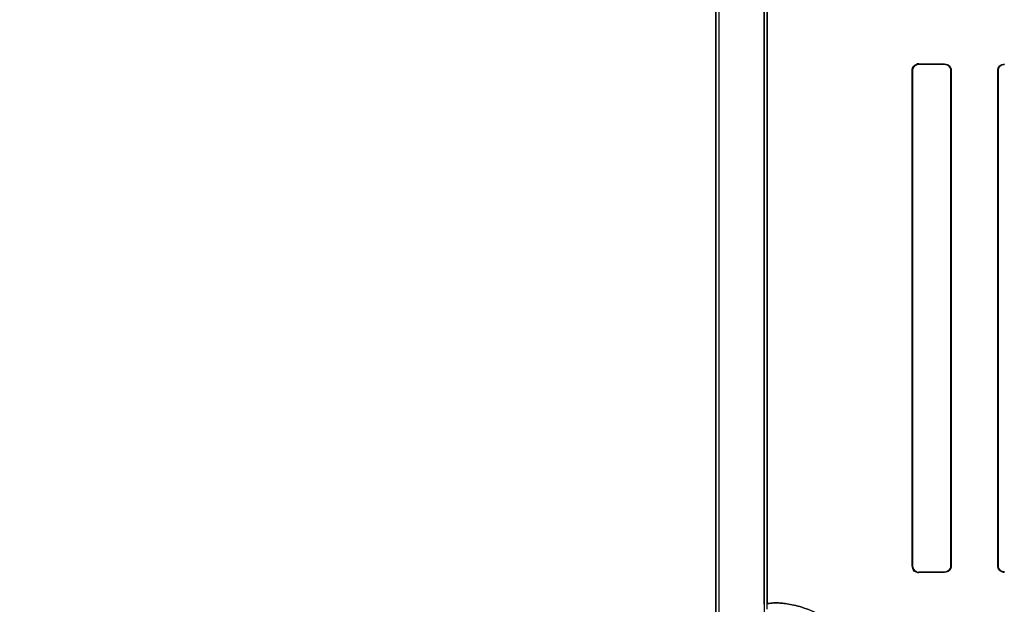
# Model space of a CAD drawing. Header units: millimetres. Extents: x 0 to 297, y 0 to 210.
# Tile 125 of 256: x 56.206 to 56.494, y 156.973 to 157.144. Entities that reach past the tile are written whole.
import ezdxf

# ---------------------------------------------------------------- set-up
doc = ezdxf.new("R2010")
doc.units = ezdxf.units.MM
doc.header["$LTSCALE"] = 16.335
doc.layers.get('0').update_dxf_attribs({"linetype": 'CONTINUOUS'})
for name, color, linetype in [('AXES_REF', 7, 'CONTINUOUS'), ('INTFCLR_1', 7, 'CONTINUOUS'), ('INTFCLR_72935', 7, 'CONTINUOUS')]:
    doc.layers.add(name, color=color, linetype=linetype)

msp = doc.modelspace()

# ---------------------------------------------------------------- linework, layer by layer
at = {"color": 7, "linetype": 'Continuous'}
for radius in [4.8479140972, 4.8475, 4.8164570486]:
    msp.add_circle((57.445730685, 154.9564782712), radius, dxfattribs=at)
msp.add_arc((57.445730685, 154.9564782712), 4.8, 278.2771290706, 261.7228709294, dxfattribs=at)
at = {"layer": 'AXES_REF', "color": 9, "linetype": 'Continuous'}
for radius in [4.4222561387, 2.9642884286]:
    msp.add_circle((57.445730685, 154.9564782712), radius, dxfattribs=at)
at = {"layer": 'AXES_REF', "color": 7, "linetype": 'Continuous'}
msp.add_arc((57.445730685, 154.9564782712), 4.91, 143.2753905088, 36.7246094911, dxfattribs=at)
at = {"layer": 'INTFCLR_1', "color": 6, "linetype": 'Continuous'}
for p, q in [((56.40981489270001, 158.0414711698), (56.40981489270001, 156.7064711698)), ((56.4106965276, 158.0414795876), (56.4106965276, 156.7064711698)), ((56.42393325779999, 156.9726758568), (56.42393325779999, 157.5752665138)), ((56.42481489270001, 157.5752665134), (56.42481489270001, 156.9726758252)), ((56.4673390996, 156.9839711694), (56.4673390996, 157.1289711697)), ((56.4674297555, 156.9839711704), (56.4674297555, 157.1289711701)), ((56.478704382, 157.1289711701), (56.478704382, 156.9839711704)), ((56.47878637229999, 157.1289711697), (56.47878637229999, 156.9839711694)), ((56.4924525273, 156.9839711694), (56.4924525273, 157.1289711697)), ((56.4925282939, 156.9839711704), (56.4925282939, 157.1289711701))]:
    msp.add_line(p, q, dxfattribs=at)
at = {"layer": 'INTFCLR_1', "color": 9, "linetype": 'Continuous'}
for p, q in [((56.4674297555, 157.1289711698), (56.4673390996, 157.1289711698)), ((56.46934089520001, 157.1309624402), (56.46934089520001, 157.1308737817)), ((56.47684089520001, 157.1308421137), (56.47684089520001, 157.1309256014)), ((56.47878637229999, 157.1289711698), (56.478704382, 157.1289711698)), ((56.492528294, 157.1289711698), (56.4924525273, 157.1289711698)), ((56.4943408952, 157.1308523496), (56.4943408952, 157.1307776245)), ((56.4673390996, 156.9839711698), (56.4674297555, 156.9839711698)), ((56.46934089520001, 156.9820685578), (56.46934089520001, 156.9819798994)), ((56.47684089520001, 156.9820167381), (56.47684089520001, 156.9821002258)), ((56.478704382, 156.9839711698), (56.47878637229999, 156.9839711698)), ((56.4924525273, 156.9839711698), (56.492528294, 156.9839711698)), ((56.4943408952, 156.982164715), (56.4943408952, 156.9820899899))]:
    msp.add_line(p, q, dxfattribs=at)
at = {"layer": 'INTFCLR_1', "color": 7, "linetype": 'Continuous'}
msp.add_line((56.4937181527, 156.982193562), (56.4943408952, 156.9820899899), dxfattribs=at)
at = {"layer": 'INTFCLR_1', "color": 6, "linetype": 'Continuous'}
for centre, major_axis, start_param, end_param in [((56.68559089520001, 157.1314711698), (0.2607760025, 0), -2.5485709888, -2.4989177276), ((56.68559089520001, 157.1314711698), (0.2757760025, 0), -2.4721230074, -2.4294368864), ((56.68559089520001, 156.9814711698), (0.2757760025, 0), 2.4294368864, 2.4721230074), ((56.68559089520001, 156.9814711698), (0.2607760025, 0), 2.4989177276, 2.5485709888)]:
    msp.add_ellipse(centre, major_axis=major_axis, ratio=0.0034906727, start_param=start_param, end_param=end_param, dxfattribs=at)
for points, knots in [([(56.4673390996, 157.1289711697), (56.4673390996, 157.1294213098), (56.4676991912, 157.1304722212), (56.4687729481, 157.1309653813), (56.46934089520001, 157.1309624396)], [0, 0, 0, 0, 0.4421397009, 1, 1, 1, 1]), ([(56.4674297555, 157.1289711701), (56.4674297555, 157.1294213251), (56.4677960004, 157.130428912), (56.4688181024, 157.1308760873), (56.4693408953, 157.1308737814)], [0, 0, 0, 0, 0.4626688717, 1, 1, 1, 1]), ([(56.4768408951, 157.1309256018), (56.4773220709, 157.1309233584), (56.47835309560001, 157.1305227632), (56.47878637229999, 157.1294843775), (56.47878637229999, 157.1289711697)], [0, 0, 0, 0, 0.4838962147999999, 1, 1, 1, 1]), ([(56.4768408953, 157.1308421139), (56.4772870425, 157.1308403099), (56.4782720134, 157.1304737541), (56.478704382, 157.1294770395), (56.478704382, 157.1289711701)], [0, 0, 0, 0, 0.4686358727, 1, 1, 1, 1]), ([(56.4924525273, 157.1289711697), (56.4924525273, 157.12943277), (56.492833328, 157.1304317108), (56.4938405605, 157.1308542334), (56.4943408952, 157.1308523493)], [0, 0, 0, 0, 0.4798646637, 1, 1, 1, 1]), ([(56.4925282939, 157.1289711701), (56.4925282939, 157.1294268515), (56.4929080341, 157.130388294), (56.4938729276, 157.1307791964), (56.4943408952, 157.130777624)], [0, 0, 0, 0, 0.4933476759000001, 1, 1, 1, 1]), ([(56.46934089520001, 156.9819798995), (56.468889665, 156.9819775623), (56.4678366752, 156.9823332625), (56.4673390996, 156.9834042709), (56.4673390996, 156.9839711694)], [0, 0, 0, 0, 0.4431989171, 1, 1, 1, 1]), ([(56.4674297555, 156.9839711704), (56.4674297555, 156.9835211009), (56.4677959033, 156.9825135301), (56.4688180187, 156.9820662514), (56.4693408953, 156.9820685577)], [0, 0, 0, 0, 0.4625818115, 1, 1, 1, 1]), ([(56.478704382, 156.9839711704), (56.478704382, 156.983517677), (56.4783334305, 156.9825298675), (56.4773395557, 156.9821022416), (56.4768408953, 156.9821002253)], [0, 0, 0, 0, 0.4762796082, 1, 1, 1, 1]), ([(56.47878637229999, 156.9839711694), (56.47878637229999, 156.9835127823), (56.4784162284, 156.9824841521), (56.4773764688, 156.9820192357), (56.4768408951, 156.9820167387)], [0, 0, 0, 0, 0.4611695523, 1, 1, 1, 1]), ([(56.4943408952, 156.9821647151), (56.4938722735, 156.9821631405), (56.4929072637, 156.9825548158), (56.4925282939, 156.9835161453), (56.4925282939, 156.9839711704)], [0, 0, 0, 0, 0.5073617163, 1, 1, 1, 1])]:
    msp.add_open_spline(points, degree=3, knots=knots, dxfattribs=at)
at = {"layer": 'INTFCLR_1', "color": 7, "linetype": 'Continuous'}
msp.add_open_spline([(56.4943408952, 156.9820899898), (56.4938484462, 156.982093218), (56.4928440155, 156.9824985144), (56.4924492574, 156.9835015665), (56.4924525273, 156.9839711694)], degree=3, knots=[0, 0, 0, 0, 0.5118729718, 1, 1, 1, 1], dxfattribs=at)
msp.add_open_spline([(56.4924525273, 156.9839711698), (56.4924525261, 156.9834446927), (56.49261809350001, 156.9827099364), (56.4931155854, 156.9825376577)], degree=3, dxfattribs=at)
at = {"layer": 'INTFCLR_1', "color": 9, "linetype": 'Continuous'}
msp.add_open_spline([(56.4248148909, 156.9726758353), (56.4248148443, 156.9728926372), (56.4259849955, 156.9729979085), (56.4269697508, 156.9731169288), (56.42863897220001, 156.9730582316), (56.4302774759, 156.9728992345), (56.43225743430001, 156.9725645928), (56.43453630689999, 156.9719935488), (56.4371182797, 156.9711043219), (56.4399821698, 156.9697965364), (56.4424867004, 156.9683051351), (56.4445912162, 156.966781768), (56.4462769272, 156.9653815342), (56.4479930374, 156.9637335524), (56.4497181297, 156.9617975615), (56.4511055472, 156.9599463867), (56.4521878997, 156.9582763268), (56.4532941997, 156.9563706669), (56.4542992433, 156.9542724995), (56.4551694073, 156.9519837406), (56.4557621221, 156.9500877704), (56.4562566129, 156.9480638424), (56.4567599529, 156.9451921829), (56.456915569, 156.9429669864), (56.4569155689, 156.9414711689)], degree=3, knots=[0, 0, 0, 0, 0.0129082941, 0.0479369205, 0.0747656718, 0.1077870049, 0.1472777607, 0.1937244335, 0.2476759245, 0.3095864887, 0.3808801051, 0.4208017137, 0.464183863, 0.5112475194, 0.5623302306, 0.6184106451, 0.6487898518, 0.6807805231, 0.7495641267, 0.7869849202, 0.8265031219, 0.8677591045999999, 0.910939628, 1, 1, 1, 1], dxfattribs=at)
at = {"layer": 'INTFCLR_72935', "color": 6, "linetype": 'Continuous'}
for p, q in [((56.40981489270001, 156.7064711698), (56.40981489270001, 158.0414711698)), ((56.4106965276, 158.0414880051), (56.4106965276, 156.7064711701)), ((56.42393325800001, 157.577625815), (56.42393325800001, 156.9703165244)), ((56.42481489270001, 156.9712116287), (56.42481489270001, 157.5767307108)), ((56.4673390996, 157.1289711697), (56.4673390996, 156.9839711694)), ((56.4674297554, 157.1289711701), (56.4674297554, 156.9839711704)), ((56.4787043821, 156.9839711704), (56.4787043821, 157.1289711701)), ((56.47878637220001, 156.9839711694), (56.47878637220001, 157.1289711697)), ((56.4924525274, 157.1289711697), (56.4924525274, 156.9839711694)), ((56.492528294, 157.1289711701), (56.492528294, 156.9839711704))]:
    msp.add_line(p, q, dxfattribs=at)
at = {"layer": 'INTFCLR_72935', "color": 9, "linetype": 'Continuous'}
for p, q in [((56.4673390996, 157.1289711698), (56.4674297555, 157.1289711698)), ((56.46934089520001, 157.1308737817), (56.46934089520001, 157.1309624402)), ((56.47684089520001, 157.1309256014), (56.47684089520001, 157.1308421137)), ((56.478704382, 157.1289711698), (56.47878637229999, 157.1289711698)), ((56.4924525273, 157.1289711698), (56.492528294, 157.1289711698)), ((56.4943408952, 157.1307776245), (56.4943408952, 157.1308523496)), ((56.4674297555, 156.9839711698), (56.4673390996, 156.9839711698)), ((56.46934089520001, 156.9819798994), (56.46934089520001, 156.9820685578)), ((56.47684089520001, 156.9821002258), (56.47684089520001, 156.9820167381)), ((56.47878637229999, 156.9839711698), (56.478704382, 156.9839711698)), ((56.492528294, 156.9839711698), (56.4924525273, 156.9839711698)), ((56.4943408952, 156.9820899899), (56.4943408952, 156.982164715))]:
    msp.add_line(p, q, dxfattribs=at)
at = {"layer": 'INTFCLR_72935', "color": 7, "linetype": 'Continuous'}
for p, q in [((56.4687199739, 157.1308665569), (56.46934089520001, 157.1309624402)), ((56.46934089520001, 157.1308737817), (56.4687291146, 157.1307756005)), ((56.4937181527, 157.1307487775), (56.4943408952, 157.1308523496)), ((56.46934089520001, 156.9819798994), (56.46872109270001, 156.9820754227)), ((56.4687317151, 156.9821658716), (56.46934089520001, 156.9820685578))]:
    msp.add_line(p, q, dxfattribs=at)
at = {"layer": 'INTFCLR_72935', "color": 6, "linetype": 'Continuous'}
for centre, major_axis, start_param, end_param in [((56.68559089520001, 157.1314711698), (0.2607760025, 0), -2.5485709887, -2.4989177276), ((56.68559089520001, 157.1314711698), (0.2757760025, 0), -2.4721230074, -2.4294368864), ((56.68559089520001, 156.9814711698), (0.2757760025, 0), 2.4294368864, 2.4721230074), ((56.68559089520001, 156.9814711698), (0.2607760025, 0), 2.4989177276, 2.5485709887)]:
    msp.add_ellipse(centre, major_axis=major_axis, ratio=0.0034906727, start_param=start_param, end_param=end_param, dxfattribs=at)
at = {"layer": 'INTFCLR_72935', "color": 7, "linetype": 'Continuous'}
for points, knots in [([(56.46934089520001, 157.1309624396), (56.4688170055, 157.1309565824), (56.4677508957, 157.1305303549), (56.4673372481, 157.1294665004), (56.4673390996, 157.1289711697)], [0, 0, 0, 0, 0.5140241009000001, 1, 1, 1, 1]), ([(56.46934089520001, 157.1308737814), (56.4688828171, 157.1308674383), (56.4678729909, 157.1305099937), (56.4674272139, 157.1294862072), (56.4674297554, 157.1289711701)], [0, 0, 0, 0, 0.4707545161, 1, 1, 1, 1]), ([(56.4943408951, 157.1308523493), (56.4938484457, 157.1308491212), (56.4928440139, 157.1304438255), (56.4924492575, 157.1294407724), (56.4924525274, 157.1289711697)], [0, 0, 0, 0, 0.5118732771, 1, 1, 1, 1]), ([(56.4673390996, 156.9839711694), (56.4673391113, 156.9834821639), (56.4677425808, 156.9824191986), (56.4688107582, 156.9819865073), (56.46934089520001, 156.9819798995)], [0, 0, 0, 0, 0.4798011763, 1, 1, 1, 1]), ([(56.4674297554, 156.9839711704), (56.46742959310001, 156.9834603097), (56.4678668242, 156.98243646), (56.4688785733, 156.9820763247), (56.46934089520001, 156.9820685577)], [0, 0, 0, 0, 0.5249030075, 1, 1, 1, 1])]:
    msp.add_open_spline(points, degree=3, knots=knots, dxfattribs=at)
for points in [[(56.4673390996, 157.1289711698), (56.467339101, 157.1294718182), (56.467429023, 157.1302087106), (56.4679055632, 157.1303621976)], [(56.4687291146, 157.1307756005), (56.4682349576, 157.1306103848), (56.46758107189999, 157.1302357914), (56.4675810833, 157.1297147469)], [(56.4924525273, 157.1289711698), (56.4924525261, 157.1294976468), (56.49261809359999, 157.1302324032), (56.4931155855, 157.1304046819)], [(56.4674297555, 156.9839711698), (56.4674297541, 156.9834339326), (56.4676026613, 156.9826807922), (56.46811242, 156.9825111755)], [(56.46872109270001, 156.9820754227), (56.4682489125, 156.9822271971), (56.4675771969, 156.9825309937), (56.4675772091, 156.9830269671)]]:
    msp.add_open_spline(points, degree=3, dxfattribs=at)
at = {"layer": 'INTFCLR_72935', "color": 6, "linetype": 'Continuous'}
for points, knots in [([(56.47684089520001, 157.1309256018), (56.47731041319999, 157.1309234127), (56.47833932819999, 157.1305360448), (56.47878637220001, 157.1294958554), (56.47878637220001, 157.1289711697)], [0, 0, 0, 0, 0.4722580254, 1, 1, 1, 1]), ([(56.4787043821, 157.1289711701), (56.4787043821, 157.1294246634), (56.4783334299, 157.1304124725), (56.4773395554, 157.1308400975), (56.47684089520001, 157.1308421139)], [0, 0, 0, 0, 0.4762796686, 1, 1, 1, 1]), ([(56.4943408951, 157.130777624), (56.4938688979, 157.1307792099), (56.492903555, 157.1303832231), (56.492528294, 157.129422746), (56.492528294, 157.1289711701)], [0, 0, 0, 0, 0.5110570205, 1, 1, 1, 1]), ([(56.47684089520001, 156.9821002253), (56.4773392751, 156.9821022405), (56.4783331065, 156.9825295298), (56.4787043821, 156.9835173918), (56.4787043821, 156.9839711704)], [0, 0, 0, 0, 0.5234232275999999, 1, 1, 1, 1]), ([(56.47878637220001, 156.9839711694), (56.47878637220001, 156.9834512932), (56.4783450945, 156.9824118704), (56.4773153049, 156.9820189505), (56.47684089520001, 156.9820167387)], [0, 0, 0, 0, 0.522861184, 1, 1, 1, 1]), ([(56.4924525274, 156.9839711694), (56.4924525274, 156.9835095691), (56.4928333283, 156.9825106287), (56.4938405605, 156.9820881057), (56.4943408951, 156.9820899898)], [0, 0, 0, 0, 0.4798646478, 1, 1, 1, 1]), ([(56.492528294, 156.9839711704), (56.492528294, 156.983511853), (56.4929125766, 156.9825499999), (56.4938766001, 156.9821631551), (56.4943408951, 156.9821647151)], [0, 0, 0, 0, 0.4973039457, 1, 1, 1, 1])]:
    msp.add_open_spline(points, degree=3, knots=knots, dxfattribs=at)
at = {"layer": 'INTFCLR_72935', "color": 9, "linetype": 'Continuous'}
msp.add_open_spline([(56.456915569, 156.9414711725), (56.4569155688, 156.9429653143), (56.4567603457, 156.9451873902), (56.4562586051, 156.9480536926), (56.4557664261, 156.9500716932), (56.4551763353, 156.9519634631), (56.4543095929, 156.9542483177), (56.4533083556, 156.9563431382), (56.4522061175, 156.9582465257), (56.45112386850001, 156.9599206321), (56.4497308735, 156.9617827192), (56.447999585, 156.9637270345), (56.4458011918, 156.9658386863), (56.443124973, 156.9679238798), (56.4404268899, 156.9695326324), (56.4384060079, 156.9705163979), (56.4366083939, 156.9712800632), (56.4345299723, 156.9719955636), (56.4322448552, 156.9725675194), (56.4302578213, 156.9729019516), (56.42861640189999, 156.9730599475), (56.4269521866, 156.9731160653), (56.4259728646, 156.9729981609), (56.42481483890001, 156.9728900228), (56.4248148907, 156.9726758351)], degree=3, knots=[0, 0, 0, 0, 0.0889624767, 0.1320587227, 0.1731704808, 0.2125452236, 0.2499716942, 0.3186065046, 0.3504676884, 0.3808901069, 0.4372578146, 0.4887306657, 0.535726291, 0.6186117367, 0.6900918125, 0.7223293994, 0.7523795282, 0.806346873, 0.8529608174, 0.8926493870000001, 0.9257163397, 0.9524727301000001, 0.9872470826, 1, 1, 1, 1], dxfattribs=at)

doc.saveas('drawing.dxf')
